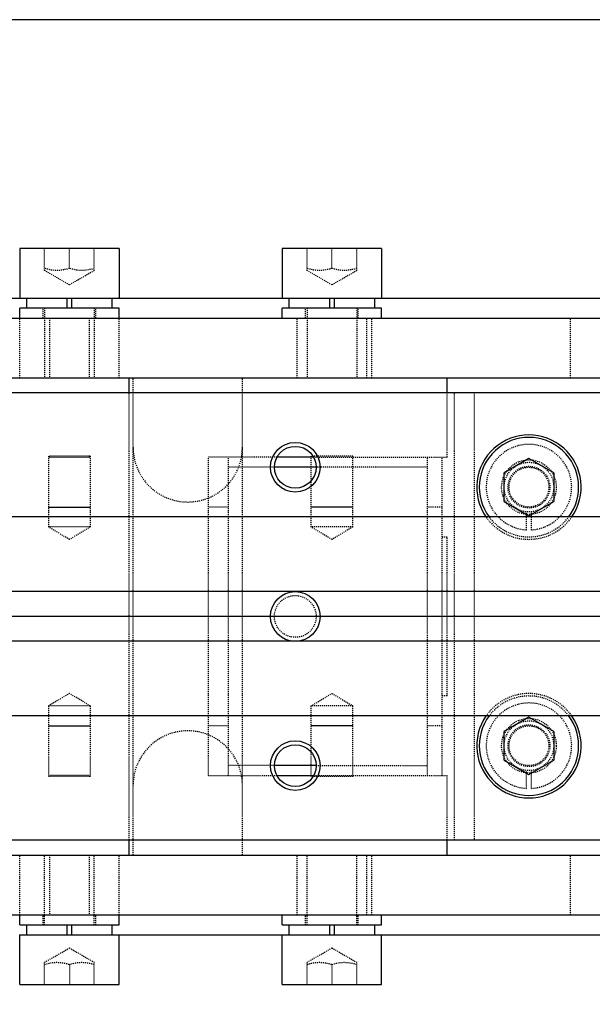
# Model space of a CAD drawing. Header units: millimetres. Extents: x -24622 to 2009, y -1603 to 2074.
# Tile 88 of 256: x -2059 to -2001, y 1466 to 1565. Entities that reach past the tile are written whole.
import ezdxf
from ezdxf.lldxf.tags import DXFTag

# ---------------------------------------------------------------- set-up
doc = ezdxf.new("R2010")
doc.units = ezdxf.units.MM
doc.linetypes.add('HIDDEN', pattern=[0.2, 0.1, -0.1])
doc.layers.add('DEFAULT_2', color=8, linetype='HIDDEN')
tags = doc.linetypes.add('CENTER', pattern=[2, 1.25, -0.25, 0.25, -0.25]).pattern_tags.tags
tags[10:11] = [DXFTag(74, 4), DXFTag(75, 0), DXFTag(340, '0'), DXFTag(46, 1.0), DXFTag(50, 0.0), DXFTag(44, 0.0), DXFTag(45, 0.0)]
tags[8:9] = [DXFTag(74, 4), DXFTag(75, 0), DXFTag(340, '0'), DXFTag(46, 1.0), DXFTag(50, 0.0), DXFTag(44, 0.0), DXFTag(45, 0.0)]
tags[6:7] = [DXFTag(74, 4), DXFTag(75, 0), DXFTag(340, '0'), DXFTag(46, 1.0), DXFTag(50, 0.0), DXFTag(44, 0.0), DXFTag(45, 0.0)]
tags[4:5] = [DXFTag(74, 4), DXFTag(75, 0), DXFTag(340, '0'), DXFTag(46, 1.0), DXFTag(50, 0.0), DXFTag(44, 0.0), DXFTag(45, 0.0)]
doc.dimstyles.new('副本 12', dxfattribs={"dimtxt": 12, "dimasz": 6, "dimexe": 1, "dimexo": 1.2, "dimgap": 2, "dimtad": 0, "dimtxsty": 'Standard', "dimblk": 'OPEN30', "dimcen": 0, "dimclrd": 5, "dimclre": 3, "dimclrt": 256, "dimadec": 0, "dimazin": 2, "dimtm": 1e-09, "dimtfac": 0.6, "dimtofl": 0, "dimtmove": 0, "dimatfit": 3, "dimldrblk": 'OPEN30', "dimfxl": 0, "dimtolj": 1, "dimarcsym": 0})

# ---------------------------------------------------------------- blocks, each defined once
blk = doc.blocks.new('_Open30')
at = {"color": 0, "linetype": 'ByBlock', "lineweight": -2}
for p, q in [((-1, 0.268), (0, 0)), ((0, 0), (-1, -0.268)), ((0, 0), (-1, 0))]:
    blk.add_line(p, q, dxfattribs=at)
blk = doc.blocks.new('*D116')
at = {"color": 3, "linetype": 'ByBlock', "lineweight": -2}
for p, q in [((-2173.022, 1493.494), (-2173.022, 1376.381)), ((-1873.022, 1493.494), (-1873.022, 1376.381))]:
    blk.add_line(p, q, dxfattribs=at)
at = {"color": 5, "linetype": 'ByBlock', "lineweight": -2}
for p, q in [((-2167.022, 1377.381), (-2039.022, 1377.381)), ((-1879.022, 1377.381), (-2007.022, 1377.381))]:
    blk.add_line(p, q, dxfattribs=at)
at = {"layer": 'Defpoints', "color": 0, "linetype": 'ByBlock'}
for p in [(-2173.022, 1494.694), (-1873.022, 1494.694), (-2173.022, 1377.381)]:
    blk.add_point(p, dxfattribs=at)
at = {"color": 5, "linetype": 'ByBlock', "lineweight": -2, "xscale": 6, "yscale": 6, "zscale": 6, "rotation": 180}
blk.add_blockref('_Open30', (-2173.022, 1377.381), dxfattribs=at)
at = {"color": 5, "linetype": 'ByBlock', "lineweight": -2, "xscale": 6, "yscale": 6, "zscale": 6}
blk.add_blockref('_Open30', (-1873.022, 1377.381), dxfattribs=at)
at = {"linetype": 'ByBlock', "insert": (-2023.022, 1377.381), "char_height": 12, "attachment_point": 5}
blk.add_mtext('\\A1;300', dxfattribs=at)

msp = doc.modelspace()

# ---------------------------------------------------------------- linework, layer by layer
at = {"color": 7, "linetype": 'Continuous'}
for p, q in [((-1958.022, 1564.694), (-2098.022, 1564.694)), ((-2049.054, 1541.694), (-2059.054, 1541.694)), ((-2059.054, 1541.694), (-2059.054, 1536.694)), ((-2049.054, 1541.694), (-2049.054, 1536.694)), ((-2022.654, 1541.694), (-2032.654, 1541.694)), ((-2032.654, 1541.694), (-2032.654, 1536.694)), ((-2022.654, 1541.694), (-2022.654, 1536.694)), ((-2096.022, 1536.694), (-1960.022, 1536.694)), ((-2058.354, 1535.694), (-2058.354, 1536.694)), ((-2054.304, 1536.694), (-2054.304, 1535.694)), ((-2053.804, 1535.694), (-2053.804, 1536.694)), ((-2049.754, 1535.694), (-2049.754, 1536.694)), ((-2031.954, 1535.694), (-2031.954, 1536.694)), ((-2027.904, 1536.694), (-2027.904, 1535.694)), ((-2027.404, 1535.694), (-2027.404, 1536.694)), ((-2023.354, 1535.694), (-2023.354, 1536.694)), ((-2049.054, 1535.694), (-2059.054, 1535.694)), ((-2059.054, 1534.694), (-2059.054, 1535.694)), ((-2049.054, 1534.694), (-2049.054, 1535.694)), ((-2022.654, 1535.694), (-2032.654, 1535.694)), ((-2032.654, 1534.694), (-2032.654, 1535.694)), ((-2022.654, 1534.694), (-2022.654, 1535.694)), ((-2097.458, 1534.694), (-1970.654, 1534.694)), ((-2097.458, 1528.694), (-1969.654, 1528.694)), ((-2048.054, 1527.194), (-2048.054, 1528.694)), ((-2016.054, 1527.194), (-2016.054, 1528.694)), ((-2102.339, 1527.194), (-1960.339, 1527.194)), ((-2029.521, 1520.694), (-2033.158, 1520.694)), ((-2029.239, 1519.694), (-2033.439, 1519.694)), ((-2007.839, 1520.581), (-2010.339, 1519.137)), ((-2005.339, 1519.137), (-2007.839, 1520.581)), ((-2010.339, 1516.251), (-2010.339, 1519.137)), ((-2005.339, 1519.137), (-2005.339, 1516.251)), ((-2056.154, 1515.694), (-2051.954, 1515.694)), ((-2025.554, 1515.694), (-2029.754, 1515.694)), ((-2010.339, 1516.251), (-2007.839, 1514.807)), ((-2007.839, 1514.807), (-2005.339, 1516.251)), ((-1873.022, 1514.694), (-2173.022, 1514.694)), ((-1873.022, 1507.194), (-2173.022, 1507.194)), ((-1873.022, 1502.194), (-2173.022, 1502.194)), ((-1873.022, 1494.694), (-2173.022, 1494.694)), ((-2007.839, 1494.581), (-2010.339, 1493.137)), ((-2005.339, 1493.137), (-2007.839, 1494.581)), ((-2056.154, 1493.694), (-2051.954, 1493.694)), ((-2025.554, 1493.694), (-2029.754, 1493.694)), ((-2010.339, 1490.251), (-2010.339, 1493.137)), ((-2005.339, 1493.137), (-2005.339, 1490.251)), ((-2010.339, 1490.251), (-2007.839, 1488.807)), ((-2007.839, 1488.807), (-2005.339, 1490.251)), ((-2029.239, 1489.694), (-2033.439, 1489.694)), ((-2033.157, 1488.694), (-2029.521, 1488.694)), ((-1960.339, 1482.194), (-2102.339, 1482.194)), ((-2048.054, 1480.694), (-2048.054, 1482.194)), ((-2016.054, 1480.694), (-2016.054, 1482.194)), ((-2097.458, 1480.694), (-1969.654, 1480.694)), ((-2097.458, 1474.694), (-1970.654, 1474.694)), ((-2059.054, 1473.694), (-2059.054, 1474.694)), ((-2049.054, 1473.694), (-2049.054, 1474.694)), ((-2032.654, 1473.694), (-2032.654, 1474.694)), ((-2022.654, 1473.694), (-2022.654, 1474.694)), ((-2059.054, 1473.694), (-2049.054, 1473.694)), ((-2058.354, 1472.694), (-2058.354, 1473.694)), ((-2054.304, 1473.694), (-2054.304, 1472.694)), ((-2053.804, 1472.694), (-2053.804, 1473.694)), ((-2049.754, 1472.694), (-2049.754, 1473.694)), ((-2032.654, 1473.694), (-2022.654, 1473.694)), ((-2031.954, 1472.694), (-2031.954, 1473.694)), ((-2027.904, 1473.694), (-2027.904, 1472.694)), ((-2027.404, 1472.694), (-2027.404, 1473.694)), ((-2023.354, 1472.694), (-2023.354, 1473.694)), ((-2059.054, 1472.694), (-1960.022, 1472.694)), ((-2059.054, 1467.694), (-2059.054, 1472.694)), ((-2049.054, 1467.694), (-2049.054, 1472.694)), ((-2032.654, 1467.694), (-2032.654, 1472.694)), ((-2022.654, 1467.694), (-2022.654, 1472.694)), ((-2059.054, 1467.694), (-2049.054, 1467.694)), ((-2032.654, 1467.694), (-2022.654, 1467.694))]:
    msp.add_line(p, q, dxfattribs=at)
at = {"color": 1, "linetype": 'CENTER', "ltscale": 60.96}
msp.add_line((-1873.022, 1504.694), (-2173.022, 1504.694), dxfattribs=at)
at = {"color": 7, "linetype": 'Continuous'}
for centre, radius in [((-2031.339, 1519.694), 2.5), ((-2031.339, 1519.694), 2.1), ((-2031.339, 1504.694), 2.5), ((-2031.339, 1489.694), 2.5), ((-2031.339, 1489.694), 2.1)]:
    msp.add_circle(centre, radius, dxfattribs=at)
for centre, radius, start, end in [((-2007.839, 1517.694), 5.25, 324.83326, 215.1665), ((-2007.839, 1517.694), 5, 322.75785, 217.24217), ((-2007.839, 1491.694), 5.25, 144.83326, 35.1665), ((-2007.839, 1491.694), 5, 142.75785, 37.24217)]:
    msp.add_arc(centre, radius, start, end, dxfattribs=at)
at = {"layer": 'DEFAULT_2', "color": 8, "linetype": 'HIDDEN'}
for p, q in [((-2056.554, 1539.471), (-2056.554, 1541.694)), ((-2054.054, 1539.694), (-2054.054, 1541.694)), ((-2051.554, 1539.471), (-2051.554, 1541.694)), ((-2030.154, 1539.471), (-2030.154, 1541.694)), ((-2027.654, 1539.694), (-2027.654, 1541.694)), ((-2025.154, 1539.471), (-2025.154, 1541.694)), ((-2054.054, 1538.027), (-2056.554, 1539.471)), ((-2051.554, 1539.471), (-2054.054, 1538.027)), ((-2027.654, 1538.027), (-2030.154, 1539.471)), ((-2025.154, 1539.471), (-2027.654, 1538.027)), ((-2056.704, 1534.694), (-2056.704, 1535.694)), ((-2056.554, 1535.694), (-2056.554, 1528.694)), ((-2051.554, 1535.694), (-2051.554, 1528.694)), ((-2051.404, 1534.694), (-2051.404, 1535.694)), ((-2030.304, 1534.694), (-2030.304, 1535.694)), ((-2030.154, 1535.694), (-2030.154, 1528.694)), ((-2025.154, 1535.694), (-2025.154, 1528.694)), ((-2025.004, 1534.694), (-2025.004, 1535.694)), ((-2059.054, 1528.694), (-2059.054, 1534.694)), ((-2056.054, 1534.694), (-2056.054, 1528.694)), ((-2052.054, 1534.694), (-2052.054, 1528.694)), ((-2049.054, 1528.694), (-2049.054, 1534.694)), ((-2031.154, 1528.694), (-2031.154, 1534.694)), ((-2024.154, 1528.694), (-2024.154, 1534.694)), ((-2023.654, 1528.694), (-2023.654, 1534.694)), ((-2003.654, 1528.694), (-2003.654, 1534.694)), ((-2047.654, 1480.694), (-2047.654, 1528.694)), ((-2036.654, 1480.694), (-2036.654, 1528.694)), ((-2048.054, 1482.194), (-2048.054, 1527.194)), ((-2016.054, 1520.694), (-2016.054, 1527.194)), ((-2015.339, 1482.194), (-2015.339, 1527.194)), ((-2013.339, 1527.194), (-2013.339, 1482.194)), ((-2051.954, 1520.794), (-2056.154, 1520.794)), ((-2056.054, 1520.694), (-2056.154, 1520.794)), ((-2056.154, 1520.794), (-2056.154, 1513.694)), ((-2056.054, 1520.694), (-2052.054, 1520.694)), ((-2052.054, 1520.694), (-2051.954, 1520.794)), ((-2051.954, 1520.794), (-2051.954, 1513.694)), ((-2033.158, 1520.694), (-2040.054, 1520.694)), ((-2040.054, 1488.694), (-2040.054, 1520.694)), ((-2038.054, 1488.694), (-2038.054, 1520.694)), ((-2025.554, 1520.794), (-2029.754, 1520.794)), ((-2029.654, 1520.694), (-2029.754, 1520.794)), ((-2029.754, 1513.694), (-2029.754, 1520.794)), ((-2029.521, 1520.694), (-2016.054, 1520.694)), ((-2025.654, 1520.694), (-2025.554, 1520.794)), ((-2025.554, 1513.694), (-2025.554, 1520.794)), ((-2018.054, 1488.694), (-2018.054, 1520.694)), ((-2016.554, 1488.694), (-2016.554, 1520.694)), ((-2033.439, 1519.694), (-2038.054, 1519.694)), ((-2018.054, 1519.694), (-2029.239, 1519.694)), ((-2038.054, 1515.694), (-2040.054, 1515.694)), ((-2016.554, 1515.694), (-2018.054, 1515.694)), ((-2008.089, 1513.401), (-2008.089, 1515.206)), ((-2007.589, 1513.401), (-2007.589, 1515.206)), ((-2051.954, 1513.694), (-2056.154, 1513.694)), ((-2054.054, 1512.432), (-2056.154, 1513.694)), ((-2051.954, 1513.694), (-2054.054, 1512.432)), ((-2025.554, 1513.694), (-2029.754, 1513.694)), ((-2027.654, 1512.432), (-2029.754, 1513.694)), ((-2025.554, 1513.694), (-2027.654, 1512.432)), ((-2016.554, 1512.694), (-2016.054, 1512.694)), ((-2016.054, 1496.694), (-2016.054, 1512.694)), ((-2054.054, 1496.956), (-2056.154, 1495.694)), ((-2051.954, 1495.694), (-2054.054, 1496.956)), ((-2029.754, 1495.694), (-2027.654, 1496.956)), ((-2027.654, 1496.956), (-2025.554, 1495.694)), ((-2016.054, 1496.694), (-2016.554, 1496.694)), ((-2051.954, 1495.694), (-2056.154, 1495.694)), ((-2056.154, 1495.694), (-2056.154, 1488.594)), ((-2051.954, 1495.694), (-2051.954, 1488.594)), ((-2025.554, 1495.694), (-2029.754, 1495.694)), ((-2029.754, 1488.594), (-2029.754, 1495.694)), ((-2025.554, 1488.594), (-2025.554, 1495.694)), ((-2038.054, 1493.694), (-2040.054, 1493.694)), ((-2016.554, 1493.694), (-2018.054, 1493.694)), ((-2033.439, 1489.694), (-2038.054, 1489.694)), ((-2029.239, 1489.694), (-2018.054, 1489.694)), ((-2008.089, 1487.401), (-2008.089, 1489.206)), ((-2007.589, 1487.401), (-2007.589, 1489.206)), ((-2056.054, 1488.694), (-2056.154, 1488.594)), ((-2051.954, 1488.594), (-2056.154, 1488.594)), ((-2052.054, 1488.694), (-2056.054, 1488.694)), ((-2051.954, 1488.594), (-2052.054, 1488.694)), ((-2040.054, 1488.694), (-2033.157, 1488.694)), ((-2029.654, 1488.694), (-2029.754, 1488.594)), ((-2025.554, 1488.594), (-2029.754, 1488.594)), ((-2029.521, 1488.694), (-2016.054, 1488.694)), ((-2025.554, 1488.594), (-2025.654, 1488.694)), ((-2016.054, 1482.194), (-2016.054, 1488.694)), ((-2059.054, 1474.694), (-2059.054, 1480.694)), ((-2056.554, 1473.694), (-2056.554, 1480.694)), ((-2056.054, 1480.694), (-2056.054, 1474.694)), ((-2052.054, 1480.694), (-2052.054, 1474.694)), ((-2051.554, 1473.694), (-2051.554, 1480.694)), ((-2049.054, 1474.694), (-2049.054, 1480.694)), ((-2031.154, 1474.694), (-2031.154, 1480.694)), ((-2030.154, 1473.694), (-2030.154, 1480.694)), ((-2025.154, 1473.694), (-2025.154, 1480.694)), ((-2024.154, 1474.694), (-2024.154, 1480.694)), ((-2023.654, 1474.694), (-2023.654, 1480.694)), ((-2003.654, 1474.694), (-2003.654, 1480.694)), ((-2056.704, 1473.694), (-2056.704, 1474.694)), ((-2051.404, 1473.694), (-2051.404, 1474.694)), ((-2030.304, 1473.694), (-2030.304, 1474.694)), ((-2025.004, 1473.694), (-2025.004, 1474.694)), ((-2059.063, 1472.694), (-2059.054, 1472.694)), ((-2056.554, 1469.917), (-2054.054, 1471.361)), ((-2054.054, 1471.361), (-2051.554, 1469.917)), ((-2030.154, 1469.917), (-2027.654, 1471.361)), ((-2027.654, 1471.361), (-2025.154, 1469.917)), ((-2056.554, 1467.694), (-2056.554, 1469.917)), ((-2054.054, 1469.694), (-2054.054, 1467.694)), ((-2051.554, 1467.694), (-2051.554, 1469.917)), ((-2030.154, 1467.694), (-2030.154, 1469.917)), ((-2027.654, 1469.694), (-2027.654, 1467.694)), ((-2025.154, 1467.694), (-2025.154, 1469.917))]:
    msp.add_line(p, q, dxfattribs=at)
for centre, radius in [((-2007.839, 1517.694), 2.75), ((-2007.839, 1517.694), 2.5), ((-2007.839, 1517.694), 2.1), ((-2007.839, 1517.694), 2), ((-2031.339, 1504.694), 2.1), ((-2007.839, 1491.694), 2.75), ((-2007.839, 1491.694), 2.5), ((-2007.839, 1491.694), 2.1), ((-2007.839, 1491.694), 2)]:
    msp.add_circle(centre, radius, dxfattribs=at)
for centre, radius, start, end in [((-2042.154, 1521.694), 5.5, 180, 0), ((-2007.839, 1517.694), 4.3, 273.33303, 266.66697), ((-2007.839, 1517.694), 5.25, 215.1665, 324.83326), ((-2007.839, 1517.694), 5, 217.24217, 322.75785), ((-2007.839, 1491.694), 5.25, 35.1665, 144.83326), ((-2007.839, 1491.694), 4.3, 273.33303, 266.66697), ((-2007.839, 1491.694), 5, 37.24217, 142.75785), ((-2042.154, 1487.694), 5.5, 0, 180)]:
    msp.add_arc(centre, radius, start, end, dxfattribs=at)
for points, start_tangent, end_tangent in [([(-2054.054, 1539.694), (-2055.304, 1539.471), (-2056.554, 1539.694)], (-0.948683, -0.316228), (-0.948683, 0.316228)), ([(-2051.554, 1539.694), (-2052.804, 1539.471), (-2054.054, 1539.694)], (-0.948683, -0.316228), (-0.948683, 0.316228)), ([(-2027.654, 1539.694), (-2028.904, 1539.471), (-2030.154, 1539.694)], (-0.948683, -0.316228), (-0.948683, 0.316228)), ([(-2025.154, 1539.694), (-2026.404, 1539.471), (-2027.654, 1539.694)], (-0.948683, -0.316228), (-0.948683, 0.316228)), ([(-2056.554, 1469.694), (-2055.304, 1469.917), (-2054.054, 1469.694)], (0.948683, 0.316228), (0.948683, -0.316228)), ([(-2054.054, 1469.694), (-2052.804, 1469.917), (-2051.554, 1469.694)], (0.948683, 0.316228), (0.948683, -0.316228)), ([(-2030.154, 1469.694), (-2028.904, 1469.917), (-2027.654, 1469.694)], (0.948683, 0.316228), (0.948683, -0.316228)), ([(-2027.654, 1469.694), (-2026.404, 1469.917), (-2025.154, 1469.694)], (0.948683, 0.316228), (0.948683, -0.316228))]:
    msp.add_spline(points, degree=3, dxfattribs=dict(at, start_tangent=start_tangent, end_tangent=end_tangent))

# ---------------------------------------------------------------- dimensions: what is measured, and where the dimension line sits
at = {"color": 5, "linetype": 'ByBlock'}
dim = msp.add_linear_dim(base=(-2173.022, 1377.381), p1=(-1873.022, 1494.694), p2=(-2173.022, 1494.694), dimstyle='副本 12', dxfattribs=at)
dim.commit()
dim.dimension.update_dxf_attribs({"geometry": '*D116', "text_midpoint": (-2023.022, 1377.381)})

doc.saveas('drawing.dxf')
